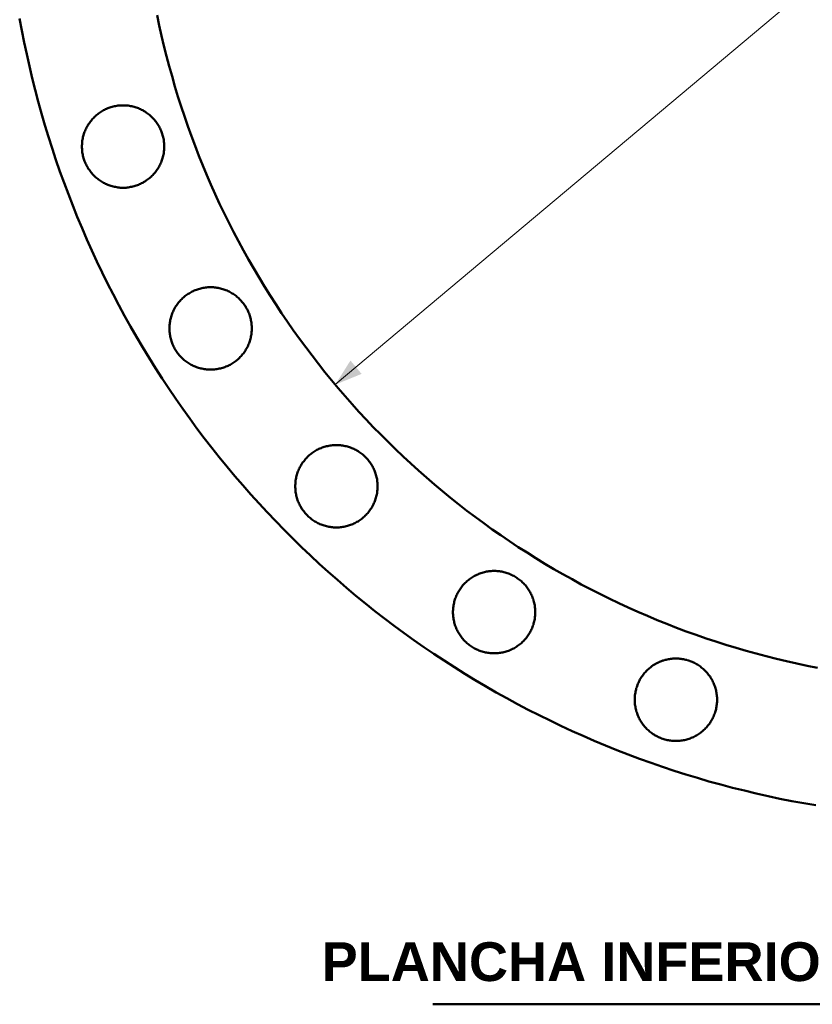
# Model space of a CAD drawing. Header units: millimetres. Extents: x 0 to 841, y 0 to 594.
# Tile 6 of 13: x 302 to 383, y 311 to 412. Entities that reach past the tile are written whole.
import ezdxf
from ezdxf.enums import TextEntityAlignment as Align

# ---------------------------------------------------------------- set-up
doc = ezdxf.new("R2010")
doc.units = ezdxf.units.MM
for name, color, linetype, lineweight in [('COTA', 7, 'CONTINUOUS', 18), ('TXT', 7, 'CONTINUOUS', 25), ('VIS', 7, 'CONTINUOUS', 50)]:
    doc.layers.add(name, color=color, linetype=linetype, lineweight=lineweight)
doc.styles.add('STDB', font='LiberationSans-Bold.ttf')

msp = doc.modelspace()

# ---------------------------------------------------------------- linework, layer by layer
at = {"layer": 'COTA'}
msp.add_line((334.12, 374.72), (482.73, 499.42), dxfattribs=at)
msp.add_solid([(334.12, 374.72), (336.84, 375.83), (335.69, 377.21)], dxfattribs=at)
at = {"layer": 'VIS'}
msp.add_line((344.2, 310.8), (455.8, 310.8), dxfattribs=at)
for points in [[(383.74, 331.33), (382.5, 331.54), (381.26, 331.77), (380.03, 332.01), (378.8, 332.27), (377.57, 332.55), (376.35, 332.84), (375.13, 333.14), (373.92, 333.46), (372.7, 333.8), (371.5, 334.15), (370.3, 334.51), (369.1, 334.89), (367.91, 335.29), (366.72, 335.7), (365.54, 336.13), (364.36, 336.57), (363.19, 337.02), (362.02, 337.49), (360.86, 337.98), (359.71, 338.48), (358.56, 338.99), (357.42, 339.52), (356.29, 340.06), (355.16, 340.62), (354.04, 341.19), (352.93, 341.77), (351.82, 342.37), (350.73, 342.98), (349.64, 343.61), (348.56, 344.25), (347.48, 344.9), (346.42, 345.57), (345.36, 346.25), (344.31, 346.94), (343.27, 347.65), (342.24, 348.37), (341.22, 349.1), (340.21, 349.84), (339.21, 350.6), (338.21, 351.37), (337.23, 352.15), (336.26, 352.95), (335.29, 353.76), (334.34, 354.57), (333.4, 355.41), (332.47, 356.25), (331.55, 357.1), (330.63, 357.97), (329.74, 358.85), (328.85, 359.74), (327.97, 360.63), (327.1, 361.55), (326.25, 362.47), (325.41, 363.4), (324.57, 364.34), (323.76, 365.29), (322.95, 366.26), (322.15, 367.23), (321.37, 368.21), (320.6, 369.21), (319.84, 370.21), (319.1, 371.22), (318.37, 372.24), (317.65, 373.27), (316.94, 374.31), (316.25, 375.36), (315.57, 376.42), (314.9, 377.48), (314.25, 378.56), (313.61, 379.64), (312.98, 380.73), (312.37, 381.82), (311.77, 382.93), (311.19, 384.04), (310.62, 385.16), (310.06, 386.29), (309.52, 387.42), (308.99, 388.56), (308.48, 389.71), (307.98, 390.86), (307.49, 392.02), (307.02, 393.19), (306.57, 394.36), (306.13, 395.54), (305.7, 396.72), (305.29, 397.91), (304.89, 399.1), (304.51, 400.3), (304.15, 401.5), (303.8, 402.7), (303.46, 403.92), (303.14, 405.13), (302.84, 406.35), (302.55, 407.57), (302.27, 408.8), (302.01, 410.03), (301.77, 411.26), (301.54, 412.5)], [(383.89, 345.52), (382.82, 345.73), (381.77, 345.95), (380.71, 346.19), (379.66, 346.44), (378.61, 346.7), (377.57, 346.98), (376.53, 347.27), (375.49, 347.57), (374.45, 347.88), (373.42, 348.21), (372.4, 348.55), (371.38, 348.9), (370.36, 349.27), (369.35, 349.65), (368.34, 350.04), (367.34, 350.44), (366.34, 350.86), (365.35, 351.29), (364.36, 351.73), (363.38, 352.18), (362.41, 352.65), (361.44, 353.13), (360.48, 353.62), (359.52, 354.12), (358.57, 354.64), (357.63, 355.16), (356.69, 355.7), (355.76, 356.25), (354.83, 356.81), (353.92, 357.39), (353.01, 357.97), (352.11, 358.57), (351.21, 359.18), (350.33, 359.79), (349.45, 360.42), (348.58, 361.07), (347.72, 361.72), (346.86, 362.38), (346.02, 363.05), (345.18, 363.74), (344.35, 364.43), (343.53, 365.13), (342.72, 365.85), (341.92, 366.57), (341.13, 367.31), (340.35, 368.05), (339.57, 368.81), (338.81, 369.57), (338.05, 370.35), (337.31, 371.13), (336.57, 371.92), (335.85, 372.72), (335.13, 373.53), (334.43, 374.35), (333.74, 375.18), (333.05, 376.02), (332.38, 376.86), (331.72, 377.72), (331.07, 378.58), (330.42, 379.45), (329.79, 380.33), (329.18, 381.21), (328.57, 382.11), (327.97, 383.01), (327.39, 383.92), (326.81, 384.83), (326.25, 385.76), (325.7, 386.69), (325.16, 387.63), (324.64, 388.57), (324.12, 389.52), (323.62, 390.48), (323.13, 391.44), (322.65, 392.41), (322.18, 393.38), (321.73, 394.36), (321.29, 395.35), (320.86, 396.34), (320.44, 397.34), (320.04, 398.34), (319.65, 399.35), (319.27, 400.36), (318.9, 401.38), (318.55, 402.4), (318.21, 403.42), (317.88, 404.45), (317.57, 405.49), (317.27, 406.53), (316.98, 407.57), (316.7, 408.61), (316.44, 409.66), (316.19, 410.71), (315.95, 411.77), (315.73, 412.82)], [(383.89, 345.52), (382.82, 345.73), (381.77, 345.95), (380.71, 346.19), (379.66, 346.44), (378.61, 346.7), (377.57, 346.98), (376.53, 347.27), (375.49, 347.57), (374.45, 347.88), (373.42, 348.21), (372.4, 348.55), (371.38, 348.9), (370.36, 349.27), (369.35, 349.65), (368.34, 350.04), (367.34, 350.44), (366.34, 350.86), (365.35, 351.29), (364.36, 351.73), (363.38, 352.18), (362.41, 352.65), (361.44, 353.13), (360.48, 353.62), (359.52, 354.12), (358.57, 354.64), (357.63, 355.16), (356.69, 355.7), (355.76, 356.25), (354.83, 356.81), (353.92, 357.39), (353.01, 357.97), (352.11, 358.57), (351.21, 359.18), (350.33, 359.79), (349.45, 360.42), (348.58, 361.07), (347.72, 361.72), (346.86, 362.38), (346.02, 363.05), (345.18, 363.74), (344.35, 364.43), (343.53, 365.13), (342.72, 365.85), (341.92, 366.57), (341.13, 367.31), (340.35, 368.05), (339.57, 368.81), (338.81, 369.57), (338.05, 370.35), (337.31, 371.13), (336.57, 371.92), (335.85, 372.72), (335.13, 373.53), (334.43, 374.35), (333.74, 375.18), (333.05, 376.02), (332.38, 376.86), (331.72, 377.72), (331.07, 378.58), (330.42, 379.45), (329.79, 380.33), (329.18, 381.21), (328.57, 382.11), (327.97, 383.01), (327.39, 383.92), (326.81, 384.83), (326.25, 385.76), (325.7, 386.69), (325.16, 387.63), (324.64, 388.57), (324.12, 389.52), (323.62, 390.48), (323.13, 391.44), (322.65, 392.41), (322.18, 393.38), (321.73, 394.36), (321.29, 395.35), (320.86, 396.34), (320.44, 397.34), (320.04, 398.34), (319.65, 399.35), (319.27, 400.36), (318.9, 401.38), (318.55, 402.4), (318.21, 403.42), (317.88, 404.45), (317.57, 405.49), (317.27, 406.53), (316.98, 407.57), (316.7, 408.61), (316.44, 409.66), (316.19, 410.71), (315.95, 411.77), (315.73, 412.82)], [(316.47, 399.28), (316.47, 399.4), (316.46, 399.52), (316.45, 399.64), (316.44, 399.76), (316.43, 399.88), (316.41, 400), (316.39, 400.12), (316.36, 400.24), (316.33, 400.35), (316.3, 400.47), (316.26, 400.59), (316.23, 400.7), (316.18, 400.81), (316.14, 400.92), (316.09, 401.03), (316.04, 401.14), (315.99, 401.25), (315.93, 401.36), (315.87, 401.46), (315.81, 401.56), (315.74, 401.66), (315.67, 401.76), (315.6, 401.86), (315.53, 401.95), (315.45, 402.05), (315.37, 402.14), (315.29, 402.22), (315.2, 402.31), (315.12, 402.39), (315.03, 402.47), (314.94, 402.55), (314.84, 402.63), (314.75, 402.7), (314.65, 402.77), (314.55, 402.84), (314.45, 402.9), (314.34, 402.96), (314.24, 403.02), (314.13, 403.08), (314.02, 403.13), (313.91, 403.18), (313.8, 403.23), (313.69, 403.27), (313.58, 403.31), (313.46, 403.35), (313.35, 403.38), (313.23, 403.41), (313.11, 403.44), (313, 403.46), (312.88, 403.48), (312.76, 403.5), (312.64, 403.51), (312.52, 403.52), (312.4, 403.53), (312.28, 403.53), (312.16, 403.53), (312.04, 403.53), (311.92, 403.52), (311.8, 403.51), (311.68, 403.5), (311.56, 403.48), (311.44, 403.46), (311.32, 403.44), (311.21, 403.41), (311.09, 403.38), (310.97, 403.35), (310.86, 403.31), (310.75, 403.27), (310.63, 403.23), (310.52, 403.18), (310.41, 403.13), (310.31, 403.08), (310.2, 403.02), (310.09, 402.96), (309.99, 402.9), (309.89, 402.84), (309.79, 402.77), (309.69, 402.7), (309.6, 402.63), (309.5, 402.55), (309.41, 402.47), (309.32, 402.39), (309.23, 402.31), (309.15, 402.22), (309.07, 402.14), (308.99, 402.05), (308.91, 401.95), (308.84, 401.86), (308.77, 401.76), (308.7, 401.66), (308.63, 401.56), (308.57, 401.46), (308.51, 401.36), (308.45, 401.25), (308.4, 401.14), (308.35, 401.03), (308.3, 400.92), (308.25, 400.81), (308.21, 400.7), (308.17, 400.59), (308.14, 400.47), (308.11, 400.35), (308.08, 400.24), (308.05, 400.12), (308.03, 400), (308.01, 399.88), (308, 399.76), (307.98, 399.64), (307.98, 399.52), (307.97, 399.4), (307.97, 399.28), (307.97, 399.16), (307.98, 399.04), (307.98, 398.92), (308, 398.8), (308.01, 398.68), (308.03, 398.57), (308.05, 398.45), (308.08, 398.33), (308.11, 398.21), (308.14, 398.1), (308.17, 397.98), (308.21, 397.87), (308.25, 397.76), (308.3, 397.64), (308.35, 397.53), (308.4, 397.42), (308.45, 397.32), (308.51, 397.21), (308.57, 397.11), (308.63, 397), (308.7, 396.9), (308.77, 396.81), (308.84, 396.71), (308.91, 396.61), (308.99, 396.52), (309.07, 396.43), (309.15, 396.34), (309.23, 396.26), (309.32, 396.17), (309.41, 396.09), (309.5, 396.02), (309.6, 395.94), (309.69, 395.87), (309.79, 395.8), (309.89, 395.73), (309.99, 395.67), (310.09, 395.6), (310.2, 395.54), (310.31, 395.49), (310.41, 395.44), (310.52, 395.39), (310.63, 395.34), (310.75, 395.3), (310.86, 395.26), (310.97, 395.22), (311.09, 395.19), (311.21, 395.16), (311.32, 395.13), (311.44, 395.11), (311.56, 395.09), (311.68, 395.07), (311.8, 395.05), (311.92, 395.04), (312.04, 395.04), (312.16, 395.03), (312.28, 395.03), (312.4, 395.04), (312.52, 395.04), (312.64, 395.05), (312.76, 395.07), (312.88, 395.09), (313, 395.11), (313.11, 395.13), (313.23, 395.16), (313.35, 395.19), (313.46, 395.22), (313.58, 395.26), (313.69, 395.3), (313.8, 395.34), (313.91, 395.39), (314.02, 395.44), (314.13, 395.49), (314.24, 395.54), (314.34, 395.6), (314.45, 395.67), (314.55, 395.73), (314.65, 395.8), (314.75, 395.87), (314.84, 395.94), (314.94, 396.02), (315.03, 396.09), (315.12, 396.17), (315.2, 396.26), (315.29, 396.34), (315.37, 396.43), (315.45, 396.52), (315.53, 396.61), (315.6, 396.71), (315.67, 396.81), (315.74, 396.9), (315.81, 397), (315.87, 397.11), (315.93, 397.21), (315.99, 397.32), (316.04, 397.42), (316.09, 397.53), (316.14, 397.64), (316.18, 397.76), (316.23, 397.87), (316.26, 397.98), (316.3, 398.1), (316.33, 398.21), (316.36, 398.33), (316.39, 398.45), (316.41, 398.57), (316.43, 398.68), (316.44, 398.8), (316.45, 398.92), (316.46, 399.04), (316.47, 399.16), (316.47, 399.28)], [(325.5, 380.52), (325.5, 380.64), (325.5, 380.76), (325.49, 380.88), (325.48, 381), (325.46, 381.12), (325.44, 381.24), (325.42, 381.36), (325.4, 381.48), (325.37, 381.59), (325.34, 381.71), (325.3, 381.82), (325.26, 381.94), (325.22, 382.05), (325.18, 382.16), (325.13, 382.27), (325.08, 382.38), (325.02, 382.49), (324.96, 382.59), (324.9, 382.7), (324.84, 382.8), (324.78, 382.9), (324.71, 383), (324.64, 383.1), (324.56, 383.19), (324.48, 383.28), (324.4, 383.37), (324.32, 383.46), (324.24, 383.55), (324.15, 383.63), (324.06, 383.71), (323.97, 383.79), (323.88, 383.87), (323.78, 383.94), (323.68, 384.01), (323.58, 384.08), (323.48, 384.14), (323.38, 384.2), (323.27, 384.26), (323.17, 384.32), (323.06, 384.37), (322.95, 384.42), (322.84, 384.46), (322.73, 384.51), (322.61, 384.55), (322.5, 384.58), (322.38, 384.62), (322.27, 384.65), (322.15, 384.68), (322.03, 384.7), (321.91, 384.72), (321.79, 384.74), (321.67, 384.75), (321.56, 384.76), (321.44, 384.77), (321.31, 384.77), (321.19, 384.77), (321.07, 384.77), (320.95, 384.76), (320.83, 384.75), (320.71, 384.74), (320.6, 384.72), (320.48, 384.7), (320.36, 384.68), (320.24, 384.65), (320.13, 384.62), (320.01, 384.58), (319.9, 384.55), (319.78, 384.51), (319.67, 384.46), (319.56, 384.42), (319.45, 384.37), (319.34, 384.32), (319.23, 384.26), (319.13, 384.2), (319.03, 384.14), (318.92, 384.08), (318.83, 384.01), (318.73, 383.94), (318.63, 383.87), (318.54, 383.79), (318.45, 383.71), (318.36, 383.63), (318.27, 383.55), (318.19, 383.46), (318.1, 383.37), (318.02, 383.28), (317.95, 383.19), (317.87, 383.1), (317.8, 383), (317.73, 382.9), (317.67, 382.8), (317.6, 382.7), (317.54, 382.59), (317.49, 382.49), (317.43, 382.38), (317.38, 382.27), (317.33, 382.16), (317.29, 382.05), (317.25, 381.94), (317.21, 381.82), (317.17, 381.71), (317.14, 381.59), (317.11, 381.48), (317.09, 381.36), (317.07, 381.24), (317.05, 381.12), (317.03, 381), (317.02, 380.88), (317.01, 380.76), (317.01, 380.64), (317, 380.52), (317.01, 380.4), (317.01, 380.28), (317.02, 380.16), (317.03, 380.04), (317.05, 379.92), (317.07, 379.8), (317.09, 379.68), (317.11, 379.57), (317.14, 379.45), (317.17, 379.33), (317.21, 379.22), (317.25, 379.11), (317.29, 378.99), (317.33, 378.88), (317.38, 378.77), (317.43, 378.66), (317.49, 378.55), (317.54, 378.45), (317.6, 378.34), (317.67, 378.24), (317.73, 378.14), (317.8, 378.04), (317.87, 377.95), (317.95, 377.85), (318.02, 377.76), (318.1, 377.67), (318.19, 377.58), (318.27, 377.49), (318.36, 377.41), (318.45, 377.33), (318.54, 377.25), (318.63, 377.18), (318.73, 377.1), (318.83, 377.03), (318.92, 376.97), (319.03, 376.9), (319.13, 376.84), (319.23, 376.78), (319.34, 376.73), (319.45, 376.67), (319.56, 376.62), (319.67, 376.58), (319.78, 376.53), (319.9, 376.49), (320.01, 376.46), (320.13, 376.42), (320.24, 376.39), (320.36, 376.37), (320.48, 376.34), (320.6, 376.32), (320.71, 376.31), (320.83, 376.29), (320.95, 376.28), (321.07, 376.27), (321.19, 376.27), (321.31, 376.27), (321.44, 376.27), (321.56, 376.28), (321.67, 376.29), (321.79, 376.31), (321.91, 376.32), (322.03, 376.34), (322.15, 376.37), (322.27, 376.39), (322.38, 376.42), (322.5, 376.46), (322.61, 376.49), (322.73, 376.53), (322.84, 376.58), (322.95, 376.62), (323.06, 376.67), (323.17, 376.73), (323.27, 376.78), (323.38, 376.84), (323.48, 376.9), (323.58, 376.97), (323.68, 377.03), (323.78, 377.1), (323.88, 377.18), (323.97, 377.25), (324.06, 377.33), (324.15, 377.41), (324.24, 377.49), (324.32, 377.58), (324.4, 377.67), (324.48, 377.76), (324.56, 377.85), (324.64, 377.95), (324.71, 378.04), (324.78, 378.14), (324.84, 378.24), (324.9, 378.34), (324.96, 378.45), (325.02, 378.55), (325.08, 378.66), (325.13, 378.77), (325.18, 378.88), (325.22, 378.99), (325.26, 379.11), (325.3, 379.22), (325.34, 379.33), (325.37, 379.45), (325.4, 379.57), (325.42, 379.68), (325.44, 379.8), (325.46, 379.92), (325.48, 380.04), (325.49, 380.16), (325.5, 380.28), (325.5, 380.4), (325.5, 380.52)], [(338.49, 364.24), (338.49, 364.36), (338.48, 364.48), (338.47, 364.6), (338.46, 364.72), (338.45, 364.84), (338.43, 364.96), (338.41, 365.08), (338.38, 365.19), (338.35, 365.31), (338.32, 365.43), (338.28, 365.54), (338.25, 365.65), (338.2, 365.77), (338.16, 365.88), (338.11, 365.99), (338.06, 366.1), (338.01, 366.21), (337.95, 366.31), (337.89, 366.42), (337.83, 366.52), (337.76, 366.62), (337.69, 366.72), (337.62, 366.81), (337.55, 366.91), (337.47, 367), (337.39, 367.09), (337.31, 367.18), (337.22, 367.27), (337.14, 367.35), (337.05, 367.43), (336.96, 367.51), (336.86, 367.58), (336.77, 367.66), (336.67, 367.73), (336.57, 367.79), (336.47, 367.86), (336.36, 367.92), (336.26, 367.98), (336.15, 368.03), (336.04, 368.09), (335.93, 368.14), (335.82, 368.18), (335.71, 368.23), (335.6, 368.27), (335.48, 368.3), (335.37, 368.34), (335.25, 368.37), (335.13, 368.39), (335.02, 368.42), (334.9, 368.44), (334.78, 368.45), (334.66, 368.47), (334.54, 368.48), (334.42, 368.49), (334.3, 368.49), (334.18, 368.49), (334.06, 368.49), (333.94, 368.48), (333.82, 368.47), (333.7, 368.45), (333.58, 368.44), (333.46, 368.42), (333.34, 368.39), (333.23, 368.37), (333.11, 368.34), (332.99, 368.3), (332.88, 368.27), (332.77, 368.23), (332.65, 368.18), (332.54, 368.14), (332.43, 368.09), (332.33, 368.03), (332.22, 367.98), (332.11, 367.92), (332.01, 367.86), (331.91, 367.79), (331.81, 367.73), (331.71, 367.66), (331.62, 367.58), (331.52, 367.51), (331.43, 367.43), (331.34, 367.35), (331.26, 367.27), (331.17, 367.18), (331.09, 367.09), (331.01, 367), (330.93, 366.91), (330.86, 366.81), (330.79, 366.72), (330.72, 366.62), (330.65, 366.52), (330.59, 366.42), (330.53, 366.31), (330.47, 366.21), (330.42, 366.1), (330.37, 365.99), (330.32, 365.88), (330.27, 365.77), (330.23, 365.65), (330.19, 365.54), (330.16, 365.43), (330.13, 365.31), (330.1, 365.19), (330.07, 365.08), (330.05, 364.96), (330.03, 364.84), (330.02, 364.72), (330, 364.6), (330, 364.48), (329.99, 364.36), (329.99, 364.24), (329.99, 364.12), (330, 364), (330, 363.88), (330.02, 363.76), (330.03, 363.64), (330.05, 363.52), (330.07, 363.4), (330.1, 363.28), (330.13, 363.17), (330.16, 363.05), (330.19, 362.94), (330.23, 362.82), (330.27, 362.71), (330.32, 362.6), (330.37, 362.49), (330.42, 362.38), (330.47, 362.27), (330.53, 362.17), (330.59, 362.06), (330.65, 361.96), (330.72, 361.86), (330.79, 361.76), (330.86, 361.66), (330.93, 361.57), (331.01, 361.48), (331.09, 361.39), (331.17, 361.3), (331.26, 361.21), (331.34, 361.13), (331.43, 361.05), (331.52, 360.97), (331.62, 360.89), (331.71, 360.82), (331.81, 360.75), (331.91, 360.68), (332.01, 360.62), (332.11, 360.56), (332.22, 360.5), (332.33, 360.44), (332.43, 360.39), (332.54, 360.34), (332.65, 360.3), (332.77, 360.25), (332.88, 360.21), (332.99, 360.18), (333.11, 360.14), (333.23, 360.11), (333.34, 360.08), (333.46, 360.06), (333.58, 360.04), (333.7, 360.02), (333.82, 360.01), (333.94, 360), (334.06, 359.99), (334.18, 359.99), (334.3, 359.99), (334.42, 359.99), (334.54, 360), (334.66, 360.01), (334.78, 360.02), (334.9, 360.04), (335.02, 360.06), (335.13, 360.08), (335.25, 360.11), (335.37, 360.14), (335.48, 360.18), (335.6, 360.21), (335.71, 360.25), (335.82, 360.3), (335.93, 360.34), (336.04, 360.39), (336.15, 360.44), (336.26, 360.5), (336.36, 360.56), (336.47, 360.62), (336.57, 360.68), (336.67, 360.75), (336.77, 360.82), (336.86, 360.89), (336.96, 360.97), (337.05, 361.05), (337.14, 361.13), (337.22, 361.21), (337.31, 361.3), (337.39, 361.39), (337.47, 361.48), (337.55, 361.57), (337.62, 361.66), (337.69, 361.76), (337.76, 361.86), (337.83, 361.96), (337.89, 362.06), (337.95, 362.17), (338.01, 362.27), (338.06, 362.38), (338.11, 362.49), (338.16, 362.6), (338.2, 362.71), (338.25, 362.82), (338.28, 362.94), (338.32, 363.05), (338.35, 363.17), (338.38, 363.28), (338.41, 363.4), (338.43, 363.52), (338.45, 363.64), (338.46, 363.76), (338.47, 363.88), (338.48, 364), (338.49, 364.12), (338.49, 364.24)], [(354.77, 351.25), (354.77, 351.37), (354.76, 351.5), (354.76, 351.62), (354.74, 351.73), (354.73, 351.85), (354.71, 351.97), (354.69, 352.09), (354.66, 352.21), (354.63, 352.33), (354.6, 352.44), (354.57, 352.56), (354.53, 352.67), (354.49, 352.78), (354.44, 352.89), (354.39, 353.01), (354.34, 353.11), (354.29, 353.22), (354.23, 353.33), (354.17, 353.43), (354.11, 353.53), (354.04, 353.63), (353.97, 353.73), (353.9, 353.83), (353.83, 353.92), (353.75, 354.02), (353.67, 354.11), (353.59, 354.2), (353.5, 354.28), (353.42, 354.36), (353.33, 354.45), (353.24, 354.52), (353.14, 354.6), (353.05, 354.67), (352.95, 354.74), (352.85, 354.81), (352.75, 354.87), (352.65, 354.94), (352.54, 354.99), (352.43, 355.05), (352.33, 355.1), (352.22, 355.15), (352.11, 355.2), (351.99, 355.24), (351.88, 355.28), (351.77, 355.32), (351.65, 355.35), (351.53, 355.38), (351.42, 355.41), (351.3, 355.43), (351.18, 355.45), (351.06, 355.47), (350.94, 355.48), (350.82, 355.49), (350.7, 355.5), (350.58, 355.5), (350.46, 355.5), (350.34, 355.5), (350.22, 355.49), (350.1, 355.48), (349.98, 355.47), (349.86, 355.45), (349.74, 355.43), (349.63, 355.41), (349.51, 355.38), (349.39, 355.35), (349.28, 355.32), (349.16, 355.28), (349.05, 355.24), (348.94, 355.2), (348.83, 355.15), (348.72, 355.1), (348.61, 355.05), (348.5, 354.99), (348.4, 354.94), (348.29, 354.87), (348.19, 354.81), (348.09, 354.74), (347.99, 354.67), (347.9, 354.6), (347.8, 354.52), (347.71, 354.45), (347.62, 354.36), (347.54, 354.28), (347.45, 354.2), (347.37, 354.11), (347.29, 354.02), (347.21, 353.92), (347.14, 353.83), (347.07, 353.73), (347, 353.63), (346.93, 353.53), (346.87, 353.43), (346.81, 353.33), (346.75, 353.22), (346.7, 353.11), (346.65, 353.01), (346.6, 352.89), (346.56, 352.78), (346.51, 352.67), (346.48, 352.56), (346.44, 352.44), (346.41, 352.33), (346.38, 352.21), (346.35, 352.09), (346.33, 351.97), (346.31, 351.85), (346.3, 351.73), (346.29, 351.62), (346.28, 351.5), (346.27, 351.37), (346.27, 351.25), (346.27, 351.13), (346.28, 351.01), (346.29, 350.89), (346.3, 350.77), (346.31, 350.66), (346.33, 350.54), (346.35, 350.42), (346.38, 350.3), (346.41, 350.18), (346.44, 350.07), (346.48, 349.95), (346.51, 349.84), (346.56, 349.73), (346.6, 349.61), (346.65, 349.5), (346.7, 349.4), (346.75, 349.29), (346.81, 349.18), (346.87, 349.08), (346.93, 348.98), (347, 348.87), (347.07, 348.78), (347.14, 348.68), (347.21, 348.58), (347.29, 348.49), (347.37, 348.4), (347.45, 348.31), (347.54, 348.23), (347.62, 348.15), (347.71, 348.06), (347.8, 347.99), (347.9, 347.91), (347.99, 347.84), (348.09, 347.77), (348.19, 347.7), (348.29, 347.64), (348.4, 347.57), (348.5, 347.52), (348.61, 347.46), (348.72, 347.41), (348.83, 347.36), (348.94, 347.31), (349.05, 347.27), (349.16, 347.23), (349.28, 347.19), (349.39, 347.16), (349.51, 347.13), (349.63, 347.1), (349.74, 347.08), (349.86, 347.06), (349.98, 347.04), (350.1, 347.03), (350.22, 347.02), (350.34, 347.01), (350.46, 347.01), (350.58, 347.01), (350.7, 347.01), (350.82, 347.02), (350.94, 347.03), (351.06, 347.04), (351.18, 347.06), (351.3, 347.08), (351.42, 347.1), (351.53, 347.13), (351.65, 347.16), (351.77, 347.19), (351.88, 347.23), (351.99, 347.27), (352.11, 347.31), (352.22, 347.36), (352.33, 347.41), (352.43, 347.46), (352.54, 347.52), (352.65, 347.57), (352.75, 347.64), (352.85, 347.7), (352.95, 347.77), (353.05, 347.84), (353.14, 347.91), (353.24, 347.99), (353.33, 348.06), (353.42, 348.15), (353.5, 348.23), (353.59, 348.31), (353.67, 348.4), (353.75, 348.49), (353.83, 348.58), (353.9, 348.68), (353.97, 348.78), (354.04, 348.87), (354.11, 348.98), (354.17, 349.08), (354.23, 349.18), (354.29, 349.29), (354.34, 349.4), (354.39, 349.5), (354.44, 349.61), (354.49, 349.73), (354.53, 349.84), (354.57, 349.95), (354.6, 350.07), (354.63, 350.18), (354.66, 350.3), (354.69, 350.42), (354.71, 350.54), (354.73, 350.66), (354.74, 350.77), (354.76, 350.89), (354.76, 351.01), (354.77, 351.13), (354.77, 351.25)], [(373.53, 342.22), (373.53, 342.34), (373.53, 342.46), (373.52, 342.58), (373.51, 342.7), (373.49, 342.82), (373.47, 342.94), (373.45, 343.06), (373.43, 343.17), (373.4, 343.29), (373.36, 343.41), (373.33, 343.52), (373.29, 343.63), (373.25, 343.75), (373.2, 343.86), (373.16, 343.97), (373.11, 344.08), (373.05, 344.19), (372.99, 344.29), (372.93, 344.4), (372.87, 344.5), (372.81, 344.6), (372.74, 344.7), (372.66, 344.79), (372.59, 344.89), (372.51, 344.98), (372.43, 345.07), (372.35, 345.16), (372.27, 345.25), (372.18, 345.33), (372.09, 345.41), (372, 345.49), (371.91, 345.56), (371.81, 345.64), (371.71, 345.71), (371.61, 345.77), (371.51, 345.84), (371.41, 345.9), (371.3, 345.96), (371.2, 346.01), (371.09, 346.07), (370.98, 346.12), (370.87, 346.16), (370.76, 346.21), (370.64, 346.25), (370.53, 346.28), (370.41, 346.32), (370.3, 346.35), (370.18, 346.37), (370.06, 346.4), (369.94, 346.42), (369.82, 346.43), (369.7, 346.45), (369.58, 346.46), (369.46, 346.47), (369.34, 346.47), (369.22, 346.47), (369.1, 346.47), (368.98, 346.46), (368.86, 346.45), (368.74, 346.43), (368.63, 346.42), (368.51, 346.4), (368.39, 346.37), (368.27, 346.35), (368.16, 346.32), (368.04, 346.28), (367.93, 346.25), (367.81, 346.21), (367.7, 346.16), (367.59, 346.12), (367.48, 346.07), (367.37, 346.01), (367.26, 345.96), (367.16, 345.9), (367.06, 345.84), (366.95, 345.77), (366.85, 345.71), (366.76, 345.64), (366.66, 345.56), (366.57, 345.49), (366.48, 345.41), (366.39, 345.33), (366.3, 345.25), (366.22, 345.16), (366.13, 345.07), (366.05, 344.98), (365.98, 344.89), (365.9, 344.79), (365.83, 344.7), (365.76, 344.6), (365.7, 344.5), (365.63, 344.4), (365.57, 344.29), (365.52, 344.19), (365.46, 344.08), (365.41, 343.97), (365.36, 343.86), (365.32, 343.75), (365.28, 343.63), (365.24, 343.52), (365.2, 343.41), (365.17, 343.29), (365.14, 343.17), (365.12, 343.06), (365.1, 342.94), (365.08, 342.82), (365.06, 342.7), (365.05, 342.58), (365.04, 342.46), (365.04, 342.34), (365.03, 342.22), (365.04, 342.1), (365.04, 341.98), (365.05, 341.86), (365.06, 341.74), (365.08, 341.62), (365.1, 341.5), (365.12, 341.38), (365.14, 341.26), (365.17, 341.15), (365.2, 341.03), (365.24, 340.92), (365.28, 340.8), (365.32, 340.69), (365.36, 340.58), (365.41, 340.47), (365.46, 340.36), (365.52, 340.25), (365.57, 340.15), (365.63, 340.04), (365.7, 339.94), (365.76, 339.84), (365.83, 339.74), (365.9, 339.64), (365.98, 339.55), (366.05, 339.46), (366.13, 339.37), (366.22, 339.28), (366.3, 339.19), (366.39, 339.11), (366.48, 339.03), (366.57, 338.95), (366.66, 338.87), (366.76, 338.8), (366.85, 338.73), (366.95, 338.66), (367.06, 338.6), (367.16, 338.54), (367.26, 338.48), (367.37, 338.42), (367.48, 338.37), (367.59, 338.32), (367.7, 338.28), (367.81, 338.23), (367.93, 338.19), (368.04, 338.16), (368.16, 338.12), (368.27, 338.09), (368.39, 338.06), (368.51, 338.04), (368.63, 338.02), (368.74, 338), (368.86, 337.99), (368.98, 337.98), (369.1, 337.97), (369.22, 337.97), (369.34, 337.97), (369.46, 337.97), (369.58, 337.98), (369.7, 337.99), (369.82, 338), (369.94, 338.02), (370.06, 338.04), (370.18, 338.06), (370.3, 338.09), (370.41, 338.12), (370.53, 338.16), (370.64, 338.19), (370.76, 338.23), (370.87, 338.28), (370.98, 338.32), (371.09, 338.37), (371.2, 338.42), (371.3, 338.48), (371.41, 338.54), (371.51, 338.6), (371.61, 338.66), (371.71, 338.73), (371.81, 338.8), (371.91, 338.87), (372, 338.95), (372.09, 339.03), (372.18, 339.11), (372.27, 339.19), (372.35, 339.28), (372.43, 339.37), (372.51, 339.46), (372.59, 339.55), (372.66, 339.64), (372.74, 339.74), (372.81, 339.84), (372.87, 339.94), (372.93, 340.04), (372.99, 340.15), (373.05, 340.25), (373.11, 340.36), (373.16, 340.47), (373.2, 340.58), (373.25, 340.69), (373.29, 340.8), (373.33, 340.92), (373.36, 341.03), (373.4, 341.15), (373.43, 341.26), (373.45, 341.38), (373.47, 341.5), (373.49, 341.62), (373.51, 341.74), (373.52, 341.86), (373.53, 341.98), (373.53, 342.1), (373.53, 342.22)]]:
    msp.add_lwpolyline(points, dxfattribs=at)

# ---------------------------------------------------------------- texts
at = {"layer": 'TXT', "style": 'STDB'}
msp.add_text('PLANCHA INFERIOR + ANILLO (vista desde abajo)', height=4, dxfattribs=at).set_placement((400, 312), align=Align.BOTTOM_CENTER)

doc.saveas('drawing.dxf')
